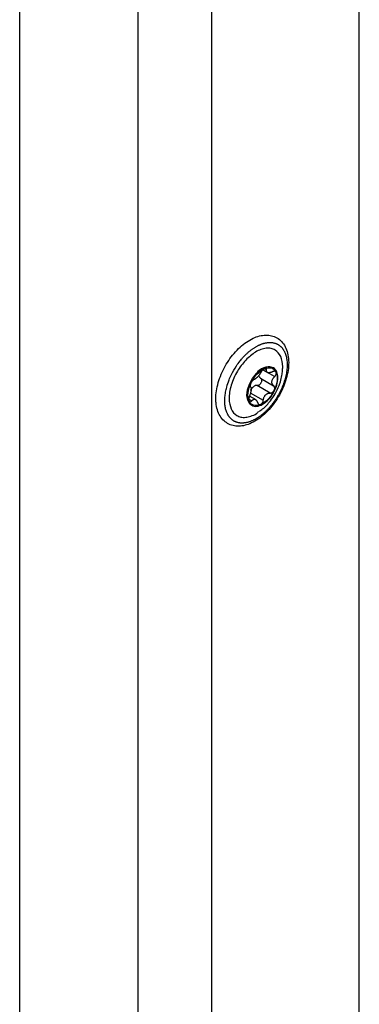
# Model space of a CAD drawing. Header units: millimetres. Extents: x -4969 to -32, y -584 to 4302.
# Tile 31 of 84: x -3969 to -3904, y 3543 to 3732. Entities that reach past the tile are written whole.
import ezdxf

# ---------------------------------------------------------------- set-up
doc = ezdxf.new("R2010")
doc.units = ezdxf.units.MM

msp = doc.modelspace()

# ---------------------------------------------------------------- linework, layer by layer
at = {"color": 7, "linetype": 'Continuous', "lineweight": 25}
for p, q in [((-3969.1, 2214.6), (-3969.1, 3788.89)), ((-3946.48, 3778.28), (-3946.48, 2195.82)), ((-3932.33, 3017.78), (-3932.33, 3778.28)), ((-3904.05, 3011.13), (-3904.05, 3752.15)), ((-3922.51, 3664.82), (-3921.53, 3664.26)), ((-3920.51, 3665.17), (-3920.59, 3665.22)), ((-3922.97, 3663.21), (-3920.46, 3661.76)), ((-3921.12, 3660.37), (-3923.64, 3661.83)), ((-3923.81, 3659.04), (-3925.09, 3659.78)), ((-3924.96, 3660.43), (-3922.45, 3658.98)), ((-3924.72, 3658.06), (-3924.64, 3658.01))]:
    msp.add_line(p, q, dxfattribs=at)
at = {"color": 8, "linetype": 'Continuous', "lineweight": 25}
for p, q in [((-3920.27, 3663.51), (-3922.52, 3664.81)), ((-3921.82, 3664.78), (-3922.13, 3664.96)), ((-3925.22, 3659.19), (-3924.66, 3658.87))]:
    msp.add_line(p, q, dxfattribs=at)
at = {"color": 7, "linetype": 'Continuous', "lineweight": 25, "flags": 128}
msp.add_lwpolyline([(-3924.72, 3658.06), (-3925.04, 3658.31), (-3925.43, 3658.98), (-3925.58, 3659.89), (-3925.46, 3660.96), (-3925.1, 3662.08), (-3924.52, 3663.16), (-3923.77, 3664.11)], dxfattribs=at)
at = {"color": 7, "linetype": 'Continuous', "lineweight": 25}
msp.add_arc((-3921.44, 3662.54), 2.81, 72.2796, 146.004, dxfattribs=at)
for points, knots in [([(-3931.53, 3659.29), (-3931.52, 3659.03), (-3931.5, 3658.28), (-3931.28, 3657.13), (-3930.76, 3655.95), (-3930, 3655.02), (-3929.06, 3654.37), (-3927.98, 3654.04), (-3926.83, 3653.99), (-3925.62, 3654.23), (-3924.37, 3654.75), (-3923.12, 3655.54), (-3921.9, 3656.58), (-3920.78, 3657.82), (-3919.77, 3659.23), (-3918.93, 3660.74), (-3918.26, 3662.32), (-3917.8, 3663.92), (-3917.57, 3665.49), (-3917.57, 3666.97), (-3917.83, 3668.34), (-3918.35, 3669.52), (-3919.1, 3670.46), (-3920.05, 3671.1), (-3921.12, 3671.44), (-3922.27, 3671.48), (-3923.48, 3671.24), (-3924.73, 3670.72), (-3925.99, 3669.93), (-3927.2, 3668.9), (-3928.33, 3667.65), (-3929.33, 3666.25), (-3930.18, 3664.74), (-3930.85, 3663.16), (-3931.3, 3661.56), (-3931.51, 3660.26), (-3931.52, 3659.53), (-3931.53, 3659.29)], [0, 0, 0, 0, 0.016069, 0.046467, 0.076764, 0.106196, 0.134365, 0.161762, 0.189137, 0.217278, 0.246426, 0.276225, 0.306198, 0.336106, 0.365938, 0.395743, 0.425581, 0.455504, 0.485583, 0.515876, 0.546366, 0.576666, 0.606101, 0.634274, 0.661671, 0.689045, 0.717184, 0.746329, 0.776127, 0.8061, 0.836008, 0.865841, 0.895645, 0.925483, 0.955406, 0.985484, 1, 1, 1, 1]), ([(-3926.13, 3667.39), (-3926.07, 3667.45), (-3925.94, 3667.59), (-3925.75, 3667.78), (-3925.55, 3667.96), (-3925.36, 3668.14), (-3925.16, 3668.31), (-3924.96, 3668.47), (-3924.76, 3668.62), (-3924.56, 3668.77), (-3924.35, 3668.91), (-3924.15, 3669.05), (-3923.94, 3669.17), (-3923.74, 3669.29), (-3923.54, 3669.4), (-3923.33, 3669.5), (-3923.13, 3669.59), (-3922.93, 3669.68), (-3922.73, 3669.75), (-3922.53, 3669.82), (-3922.33, 3669.88), (-3922.13, 3669.93), (-3921.94, 3669.97), (-3921.75, 3670), (-3921.56, 3670.03), (-3921.37, 3670.04), (-3921.18, 3670.04), (-3921, 3670.04), (-3920.83, 3670.03), (-3920.65, 3670.01), (-3920.48, 3669.97), (-3920.31, 3669.93), (-3920.15, 3669.89), (-3919.99, 3669.83), (-3919.84, 3669.76), (-3919.69, 3669.69), (-3919.55, 3669.6), (-3919.41, 3669.51), (-3919.27, 3669.41), (-3919.15, 3669.3), (-3919.02, 3669.19), (-3918.9, 3669.06), (-3918.79, 3668.93), (-3918.69, 3668.79), (-3918.59, 3668.64), (-3918.49, 3668.48), (-3918.41, 3668.32), (-3918.3, 3668.1), (-3918.18, 3667.8), (-3918.06, 3667.41), (-3917.97, 3667), (-3917.91, 3666.57), (-3917.88, 3666.12), (-3917.87, 3665.66), (-3917.89, 3665.17), (-3917.94, 3664.68), (-3918.02, 3664.17), (-3918.12, 3663.65), (-3918.25, 3663.13), (-3918.41, 3662.61), (-3918.59, 3662.08), (-3918.8, 3661.55), (-3919.03, 3661.03), (-3919.28, 3660.51), (-3919.55, 3660.01), (-3919.85, 3659.51), (-3920.16, 3659.02), (-3920.49, 3658.56), (-3920.83, 3658.11), (-3921.19, 3657.67), (-3921.44, 3657.4), (-3921.57, 3657.27)], [0, 0, 0, 0, 0.01087, 0.021741, 0.032611, 0.043481, 0.054352, 0.065222, 0.076093, 0.086963, 0.097833, 0.108704, 0.119574, 0.130444, 0.141315, 0.152185, 0.163055, 0.173926, 0.184796, 0.195666, 0.206537, 0.217407, 0.228278, 0.239148, 0.250018, 0.260889, 0.271759, 0.282629, 0.2935, 0.30437, 0.31524, 0.326111, 0.336981, 0.347851, 0.358722, 0.369592, 0.380463, 0.391333, 0.402203, 0.413074, 0.423944, 0.434814, 0.445685, 0.456555, 0.467425, 0.478296, 0.489166, 0.500036, 0.521774, 0.543512, 0.565249, 0.586987, 0.608724, 0.630462, 0.652199, 0.673937, 0.695674, 0.717412, 0.739149, 0.760887, 0.782625, 0.804362, 0.8261, 0.847837, 0.869575, 0.891312, 0.91305, 0.934787, 0.956525, 0.978262, 1, 1, 1, 1]), ([(-3918.77, 3664.67), (-3918.75, 3664.91), (-3918.66, 3665.93), (-3919.01, 3667.44), (-3919.91, 3668.53), (-3920.94, 3668.93), (-3921.87, 3668.98), (-3922.88, 3668.74), (-3924.23, 3668.12), (-3925.18, 3667.24), (-3925.81, 3666.67)], [0, 0, 0, 0, 0.055652, 0.238095, 0.420539, 0.518751, 0.619048, 0.719344, 0.817557, 1, 1, 1, 1]), ([(-3921.57, 3657.27), (-3921.63, 3657.2), (-3921.76, 3657.07), (-3921.95, 3656.88), (-3922.14, 3656.7), (-3922.34, 3656.52), (-3922.54, 3656.35), (-3922.74, 3656.19), (-3922.94, 3656.03), (-3923.14, 3655.88), (-3923.34, 3655.74), (-3923.55, 3655.61), (-3923.75, 3655.48), (-3923.96, 3655.37), (-3924.16, 3655.26), (-3924.36, 3655.16), (-3924.57, 3655.06), (-3924.77, 3654.98), (-3924.97, 3654.9), (-3925.17, 3654.84), (-3925.37, 3654.78), (-3925.56, 3654.73), (-3925.76, 3654.69), (-3925.95, 3654.66), (-3926.14, 3654.63), (-3926.33, 3654.62), (-3926.51, 3654.61), (-3926.69, 3654.62), (-3926.87, 3654.63), (-3927.04, 3654.65), (-3927.21, 3654.68), (-3927.38, 3654.72), (-3927.54, 3654.77), (-3927.7, 3654.83), (-3927.86, 3654.9), (-3928, 3654.97), (-3928.15, 3655.05), (-3928.29, 3655.15), (-3928.42, 3655.25), (-3928.55, 3655.36), (-3928.67, 3655.47), (-3928.79, 3655.6), (-3928.9, 3655.73), (-3929.01, 3655.87), (-3929.11, 3656.02), (-3929.2, 3656.17), (-3929.29, 3656.34), (-3929.39, 3656.55), (-3929.51, 3656.83), (-3929.61, 3657.18), (-3929.7, 3657.54), (-3929.77, 3657.92), (-3929.81, 3658.32), (-3929.82, 3658.64), (-3929.83, 3659.05), (-3929.8, 3659.64), (-3929.71, 3660.36), (-3929.57, 3661.01), (-3929.38, 3661.8), (-3929.06, 3662.76), (-3928.45, 3664.14), (-3927.74, 3665.37), (-3927.09, 3666.26), (-3926.72, 3666.72), (-3926.52, 3666.96), (-3926.31, 3667.2), (-3926.18, 3667.34), (-3926.13, 3667.39)], [0, 0, 0, 0, 0.010873, 0.021747, 0.03262, 0.043493, 0.054367, 0.06524, 0.076113, 0.086986, 0.09786, 0.108733, 0.119606, 0.13048, 0.141353, 0.152226, 0.1631, 0.173973, 0.184846, 0.195719, 0.206593, 0.217466, 0.228339, 0.239213, 0.250086, 0.260959, 0.271833, 0.282706, 0.293579, 0.304452, 0.315326, 0.326199, 0.337072, 0.347946, 0.358819, 0.369692, 0.380566, 0.391439, 0.402312, 0.413186, 0.424059, 0.434932, 0.445805, 0.456679, 0.467552, 0.478425, 0.489299, 0.500172, 0.519963, 0.539755, 0.559557, 0.579359, 0.598589, 0.617754, 0.624917, 0.656163, 0.697525, 0.718216, 0.738157, 0.795314, 0.837, 0.909668, 0.95481, 0.962476, 0.977346, 0.991399, 1, 1, 1, 1]), ([(-3925.81, 3666.67), (-3926.38, 3665.98), (-3927.25, 3664.93), (-3928.11, 3663.22), (-3928.62, 3661.86), (-3928.92, 3660.52), (-3929.04, 3658.9), (-3928.7, 3657.21), (-3927.78, 3656.13), (-3926.76, 3655.73), (-3925.83, 3655.67), (-3924.82, 3655.93), (-3923.94, 3656.28), (-3923.44, 3656.71), (-3923.28, 3656.85)], [0, 0, 0, 0, 0.131344, 0.202049, 0.274255, 0.34646, 0.417165, 0.548509, 0.679853, 0.750558, 0.822764, 0.894969, 0.965674, 1, 1, 1, 1]), ([(-3924.8, 3662.29), (-3924.5, 3662.91), (-3924.1, 3663.5), (-3923.2, 3664.45), (-3922.69, 3664.82), (-3922.21, 3665.02)], [0, 0, 0, 0, 0.5, 0.5, 1, 1, 1, 1]), ([(-3921.46, 3659.12), (-3921.11, 3659.49), (-3920.78, 3659.93), (-3920.24, 3660.87), (-3920.02, 3661.37), (-3919.73, 3662.35), (-3919.65, 3662.84), (-3919.65, 3663.72), (-3919.73, 3664.12), (-3920.02, 3664.77), (-3920.24, 3665.02), (-3920.78, 3665.33), (-3921.1, 3665.39), (-3921.81, 3665.32), (-3922.19, 3665.19), (-3922.96, 3664.75), (-3923.34, 3664.44), (-3923.69, 3664.07)], [0, 0, 0, 0, 0.125, 0.125, 0.25, 0.25, 0.375, 0.375, 0.5, 0.5, 0.625, 0.625, 0.75, 0.75, 0.875, 0.875, 1, 1, 1, 1]), ([(-3922.21, 3665.02), (-3922.23, 3665.02), (-3922.27, 3665), (-3922.34, 3664.96), (-3922.4, 3664.91), (-3922.47, 3664.86), (-3922.53, 3664.81), (-3922.61, 3664.73), (-3922.68, 3664.65), (-3922.77, 3664.55), (-3922.84, 3664.44), (-3922.88, 3664.36), (-3922.9, 3664.32)], [0, 0, 0, 0, 0.084084, 0.167114, 0.249666, 0.332343, 0.415764, 0.500551, 0.619332, 0.738029, 0.870001, 1, 1, 1, 1]), ([(-3922.21, 3665.02), (-3921.72, 3665.23), (-3921.25, 3665.28), (-3920.47, 3665.04), (-3920.16, 3664.75), (-3919.98, 3664.33)], [0, 0, 0, 0, 0.5, 0.5, 1, 1, 1, 1]), ([(-3921.82, 3664.78), (-3921.82, 3664.8), (-3921.81, 3664.84), (-3921.82, 3664.9), (-3921.83, 3664.95), (-3921.86, 3665), (-3921.9, 3665.05), (-3921.98, 3665.07), (-3922.08, 3665.07), (-3922.16, 3665.04), (-3922.21, 3665.02)], [0, 0, 0, 0, 0.086738, 0.173874, 0.262412, 0.381161, 0.500077, 0.668064, 0.833077, 1, 1, 1, 1]), ([(-3920.69, 3664.43), (-3920.72, 3664.42), (-3920.79, 3664.38), (-3920.89, 3664.34), (-3920.99, 3664.31), (-3921.08, 3664.29), (-3921.21, 3664.26), (-3921.38, 3664.25), (-3921.56, 3664.27), (-3921.7, 3664.35), (-3921.78, 3664.44), (-3921.82, 3664.55), (-3921.83, 3664.66), (-3921.82, 3664.74), (-3921.82, 3664.78)], [0, 0, 0, 0, 0.055463, 0.108219, 0.15828, 0.205661, 0.250379, 0.378158, 0.499894, 0.621702, 0.749594, 0.8256, 0.909047, 1, 1, 1, 1]), ([(-3920.17, 3660.21), (-3919.89, 3660.74), (-3919.5, 3661.49), (-3919.1, 3662.68), (-3918.86, 3663.63), (-3918.79, 3664.35), (-3918.76, 3664.67)], [0, 0, 0, 0, 0.379412, 0.535557, 0.795638, 1, 1, 1, 1]), ([(-3923.69, 3664.07), (-3924.05, 3663.7), (-3924.37, 3663.26), (-3924.91, 3662.32), (-3925.13, 3661.82), (-3925.42, 3660.84), (-3925.5, 3660.35), (-3925.5, 3659.47), (-3925.42, 3659.07), (-3925.13, 3658.42), (-3924.91, 3658.17), (-3924.37, 3657.86), (-3924.05, 3657.79), (-3923.34, 3657.86), (-3922.96, 3658), (-3922.2, 3658.44), (-3921.81, 3658.75), (-3921.46, 3659.12)], [0, 0, 0, 0, 0.125, 0.125, 0.25, 0.25, 0.375, 0.375, 0.5, 0.5, 0.625, 0.625, 0.75, 0.75, 0.875, 0.875, 1, 1, 1, 1]), ([(-3924.23, 3662.93), (-3924.24, 3662.93), (-3924.27, 3662.92), (-3924.32, 3662.89), (-3924.38, 3662.85), (-3924.44, 3662.79), (-3924.53, 3662.71), (-3924.62, 3662.59), (-3924.72, 3662.45), (-3924.78, 3662.34), (-3924.8, 3662.29)], [0, 0, 0, 0, 0.086738, 0.173874, 0.262412, 0.381161, 0.500077, 0.668064, 0.833077, 1, 1, 1, 1]), ([(-3923.56, 3663.43), (-3923.58, 3663.41), (-3923.63, 3663.36), (-3923.7, 3663.28), (-3923.78, 3663.22), (-3923.85, 3663.15), (-3923.93, 3663.09), (-3924.03, 3663.02), (-3924.13, 3662.96), (-3924.19, 3662.94), (-3924.23, 3662.93)], [0, 0, 0, 0, 0.096136, 0.194084, 0.293936, 0.395784, 0.499709, 0.651567, 0.818287, 1, 1, 1, 1]), ([(-3922.9, 3664.32), (-3922.92, 3664.29), (-3922.96, 3664.23), (-3923.02, 3664.13), (-3923.08, 3664.04), (-3923.14, 3663.95), (-3923.21, 3663.84), (-3923.31, 3663.71), (-3923.44, 3663.56), (-3923.52, 3663.47), (-3923.56, 3663.43)], [0, 0, 0, 0, 0.110891, 0.216369, 0.316458, 0.411187, 0.50059, 0.672516, 0.838849, 1, 1, 1, 1]), ([(-3923.21, 3663.5), (-3923.19, 3663.47), (-3923.17, 3663.42), (-3923.11, 3663.35), (-3923.05, 3663.28), (-3923, 3663.23), (-3922.97, 3663.21)], [0, 0, 0, 0, 0.227516, 0.469971, 0.727444, 1, 1, 1, 1]), ([(-3922.97, 3663.21), (-3922.96, 3663.2), (-3922.93, 3663.18), (-3922.9, 3663.14), (-3922.86, 3663.1), (-3922.83, 3663.04), (-3922.79, 3662.95), (-3922.77, 3662.82), (-3922.77, 3662.66), (-3922.81, 3662.49), (-3922.88, 3662.32), (-3922.98, 3662.16), (-3923.07, 3662.07), (-3923.11, 3662.03)], [0, 0, 0, 0, 0.04414, 0.08853, 0.133425, 0.195741, 0.258365, 0.379428, 0.500262, 0.624928, 0.749424, 0.874539, 1, 1, 1, 1]), ([(-3920.46, 3661.76), (-3920.48, 3661.78), (-3920.53, 3661.82), (-3920.59, 3661.89), (-3920.64, 3661.96), (-3920.68, 3662.03), (-3920.74, 3662.15), (-3920.79, 3662.32), (-3920.79, 3662.57), (-3920.73, 3662.81), (-3920.64, 3663.03), (-3920.53, 3663.21), (-3920.41, 3663.36), (-3920.32, 3663.46), (-3920.27, 3663.51)], [0, 0, 0, 0, 0.055463, 0.108219, 0.15828, 0.205661, 0.250379, 0.378158, 0.499894, 0.621702, 0.749594, 0.8256, 0.909047, 1, 1, 1, 1]), ([(-3919.98, 3664.33), (-3919.99, 3664.35), (-3920, 3664.39), (-3920.04, 3664.43), (-3920.08, 3664.47), (-3920.13, 3664.49), (-3920.19, 3664.51), (-3920.26, 3664.53), (-3920.35, 3664.53), (-3920.45, 3664.52), (-3920.57, 3664.49), (-3920.65, 3664.45), (-3920.69, 3664.43)], [0, 0, 0, 0, 0.084084, 0.167114, 0.249666, 0.332343, 0.415764, 0.500551, 0.619332, 0.738029, 0.870001, 1, 1, 1, 1]), ([(-3919.98, 3664.33), (-3919.79, 3663.92), (-3919.72, 3663.37), (-3919.85, 3662.18), (-3920.05, 3661.52), (-3920.35, 3660.9)], [0, 0, 0, 0, 0.5, 0.5, 1, 1, 1, 1]), ([(-3920.27, 3663.51), (-3920.25, 3663.53), (-3920.2, 3663.57), (-3920.14, 3663.65), (-3920.08, 3663.73), (-3920.02, 3663.83), (-3919.97, 3663.96), (-3919.94, 3664.09), (-3919.94, 3664.22), (-3919.96, 3664.3), (-3919.98, 3664.33)], [0, 0, 0, 0, 0.088673, 0.177747, 0.268293, 0.392295, 0.51654, 0.678897, 0.838585, 1, 1, 1, 1]), ([(-3925.17, 3658.85), (-3925.36, 3659.27), (-3925.43, 3659.81), (-3925.3, 3661.01), (-3925.1, 3661.66), (-3924.8, 3662.29)], [0, 0, 0, 0, 0.5, 0.5, 1, 1, 1, 1]), ([(-3924.89, 3661.54), (-3924.88, 3661.53), (-3924.87, 3661.51), (-3924.84, 3661.48), (-3924.83, 3661.44), (-3924.81, 3661.39), (-3924.79, 3661.32), (-3924.78, 3661.2), (-3924.78, 3661), (-3924.8, 3660.74), (-3924.86, 3660.47), (-3924.92, 3660.22), (-3924.99, 3660.01), (-3925.05, 3659.87), (-3925.08, 3659.8)], [0, 0, 0, 0, 0.046074, 0.09015, 0.132234, 0.172336, 0.210462, 0.318499, 0.420284, 0.562638, 0.709748, 0.796787, 0.893499, 1, 1, 1, 1]), ([(-3924.8, 3662.29), (-3924.82, 3662.26), (-3924.84, 3662.2), (-3924.87, 3662.12), (-3924.9, 3662.05), (-3924.92, 3661.97), (-3924.94, 3661.9), (-3924.95, 3661.82), (-3924.95, 3661.73), (-3924.95, 3661.65), (-3924.93, 3661.59), (-3924.91, 3661.56), (-3924.89, 3661.54)], [0, 0, 0, 0, 0.084084, 0.167114, 0.249666, 0.332343, 0.415764, 0.500551, 0.619332, 0.738029, 0.870001, 1, 1, 1, 1]), ([(-3924.86, 3660.9), (-3924.84, 3660.94), (-3924.81, 3661), (-3924.75, 3661.09), (-3924.69, 3661.18), (-3924.63, 3661.27), (-3924.56, 3661.35), (-3924.47, 3661.46), (-3924.34, 3661.57), (-3924.19, 3661.69), (-3924.09, 3661.75), (-3924.03, 3661.78)], [0, 0, 0, 0, 0.084186, 0.167343, 0.249994, 0.332667, 0.415891, 0.500188, 0.66741, 0.8326, 1, 1, 1, 1]), ([(-3923.64, 3661.83), (-3923.67, 3661.83), (-3923.72, 3661.83), (-3923.81, 3661.83), (-3923.89, 3661.81), (-3923.96, 3661.8), (-3924.01, 3661.78), (-3924.03, 3661.78)], [0, 0, 0, 0, 0.219257, 0.428851, 0.628814, 0.819183, 1, 1, 1, 1]), ([(-3923.64, 3661.83), (-3923.62, 3661.83), (-3923.57, 3661.82), (-3923.5, 3661.83), (-3923.43, 3661.85), (-3923.36, 3661.87), (-3923.29, 3661.9), (-3923.23, 3661.94), (-3923.17, 3661.98), (-3923.13, 3662.01), (-3923.11, 3662.03)], [0, 0, 0, 0, 0.136747, 0.270081, 0.400029, 0.526616, 0.649874, 0.769834, 0.88653, 1, 1, 1, 1]), ([(-3920.59, 3660.57), (-3920.57, 3660.59), (-3920.53, 3660.63), (-3920.48, 3660.69), (-3920.43, 3660.76), (-3920.38, 3660.83), (-3920.36, 3660.88), (-3920.35, 3660.9)], [0, 0, 0, 0, 0.201766, 0.401419, 0.600198, 0.799329, 1, 1, 1, 1]), ([(-3920.35, 3660.9), (-3920.33, 3660.93), (-3920.31, 3660.98), (-3920.28, 3661.07), (-3920.26, 3661.15), (-3920.25, 3661.23), (-3920.25, 3661.31), (-3920.26, 3661.4), (-3920.28, 3661.5), (-3920.32, 3661.6), (-3920.38, 3661.69), (-3920.43, 3661.74), (-3920.46, 3661.76)], [0, 0, 0, 0, 0.084084, 0.167115, 0.249667, 0.332343, 0.415764, 0.500551, 0.619332, 0.738029, 0.870001, 1, 1, 1, 1]), ([(-3925.08, 3659.8), (-3925.09, 3659.77), (-3925.12, 3659.71), (-3925.15, 3659.63), (-3925.18, 3659.52), (-3925.2, 3659.41), (-3925.22, 3659.27), (-3925.23, 3659.12), (-3925.22, 3658.97), (-3925.19, 3658.89), (-3925.17, 3658.85)], [0, 0, 0, 0, 0.086738, 0.173874, 0.262412, 0.381161, 0.500077, 0.668064, 0.833077, 1, 1, 1, 1]), ([(-3924.66, 3658.87), (-3924.64, 3658.9), (-3924.6, 3658.94), (-3924.53, 3659.01), (-3924.47, 3659.06), (-3924.41, 3659.1), (-3924.31, 3659.14), (-3924.18, 3659.18), (-3924.02, 3659.16), (-3923.86, 3659.08), (-3923.74, 3658.96), (-3923.65, 3658.82), (-3923.58, 3658.69), (-3923.55, 3658.58), (-3923.53, 3658.52)], [0, 0, 0, 0, 0.055463, 0.108219, 0.15828, 0.205661, 0.250379, 0.378158, 0.499894, 0.621702, 0.749594, 0.8256, 0.909047, 1, 1, 1, 1]), ([(-3923.26, 3656.82), (-3923.02, 3656.98), (-3922.49, 3657.35), (-3921.77, 3658.05), (-3920.94, 3658.99), (-3920.46, 3659.75), (-3920.17, 3660.21)], [0, 0, 0, 0, 0.185723, 0.424274, 0.652164, 1, 1, 1, 1]), ([(-3922.67, 3658.38), (-3922.66, 3658.4), (-3922.63, 3658.44), (-3922.59, 3658.5), (-3922.55, 3658.57), (-3922.51, 3658.67), (-3922.47, 3658.81), (-3922.45, 3658.92), (-3922.45, 3658.98)], [0, 0, 0, 0, 0.118657, 0.236659, 0.354757, 0.473716, 0.739027, 1, 1, 1, 1]), ([(-3922.45, 3658.98), (-3922.44, 3659.02), (-3922.43, 3659.1), (-3922.41, 3659.22), (-3922.38, 3659.33), (-3922.35, 3659.43), (-3922.3, 3659.56), (-3922.23, 3659.71), (-3922.13, 3659.87), (-3922.05, 3659.96), (-3922.01, 3660)], [0, 0, 0, 0, 0.110891, 0.216369, 0.316458, 0.411187, 0.50059, 0.672516, 0.838849, 1, 1, 1, 1]), ([(-3922.01, 3660), (-3921.99, 3660.03), (-3921.94, 3660.08), (-3921.86, 3660.14), (-3921.77, 3660.2), (-3921.68, 3660.25), (-3921.57, 3660.3), (-3921.44, 3660.35), (-3921.28, 3660.38), (-3921.18, 3660.37), (-3921.12, 3660.37)], [0, 0, 0, 0, 0.096136, 0.194084, 0.293936, 0.395784, 0.499709, 0.651567, 0.818287, 1, 1, 1, 1]), ([(-3921.12, 3660.37), (-3921.1, 3660.37), (-3921.05, 3660.37), (-3920.98, 3660.38), (-3920.91, 3660.39), (-3920.82, 3660.43), (-3920.71, 3660.48), (-3920.63, 3660.54), (-3920.59, 3660.57)], [0, 0, 0, 0, 0.13071, 0.261256, 0.392902, 0.526927, 0.763641, 1, 1, 1, 1]), ([(-3925.17, 3658.85), (-3925.16, 3658.84), (-3925.15, 3658.8), (-3925.12, 3658.76), (-3925.08, 3658.73), (-3925.04, 3658.71), (-3925, 3658.69), (-3924.95, 3658.69), (-3924.88, 3658.7), (-3924.81, 3658.74), (-3924.74, 3658.79), (-3924.69, 3658.84), (-3924.66, 3658.87)], [0, 0, 0, 0, 0.084084, 0.167114, 0.249666, 0.332343, 0.415763, 0.500551, 0.619331, 0.738029, 0.870001, 1, 1, 1, 1]), ([(-3922.94, 3658.16), (-3923.43, 3657.96), (-3923.9, 3657.91), (-3924.68, 3658.15), (-3924.99, 3658.44), (-3925.17, 3658.85)], [0, 0, 0, 0, 0.5, 0.5, 1, 1, 1, 1]), ([(-3923.53, 3658.52), (-3923.52, 3658.49), (-3923.51, 3658.44), (-3923.47, 3658.37), (-3923.43, 3658.3), (-3923.38, 3658.23), (-3923.29, 3658.17), (-3923.19, 3658.13), (-3923.07, 3658.12), (-3922.99, 3658.15), (-3922.94, 3658.16)], [0, 0, 0, 0, 0.086738, 0.173874, 0.262412, 0.381161, 0.500077, 0.668064, 0.833077, 1, 1, 1, 1]), ([(-3922.94, 3658.16), (-3922.93, 3658.17), (-3922.89, 3658.19), (-3922.83, 3658.23), (-3922.77, 3658.27), (-3922.72, 3658.32), (-3922.69, 3658.36), (-3922.67, 3658.38)], [0, 0, 0, 0, 0.2006711, 0.3998019, 0.5985813, 0.7982342, 1, 1, 1, 1])]:
    msp.add_open_spline(points, degree=3, knots=knots, dxfattribs=at)
for points in [[(-3920.35, 3660.9), (-3920.65, 3660.28), (-3921.05, 3659.69), (-3921.5, 3659.21)], [(-3921.5, 3659.21), (-3921.96, 3658.74), (-3922.46, 3658.37), (-3922.94, 3658.16)]]:
    msp.add_open_spline(points, degree=3, dxfattribs=at)

doc.saveas('drawing.dxf')
